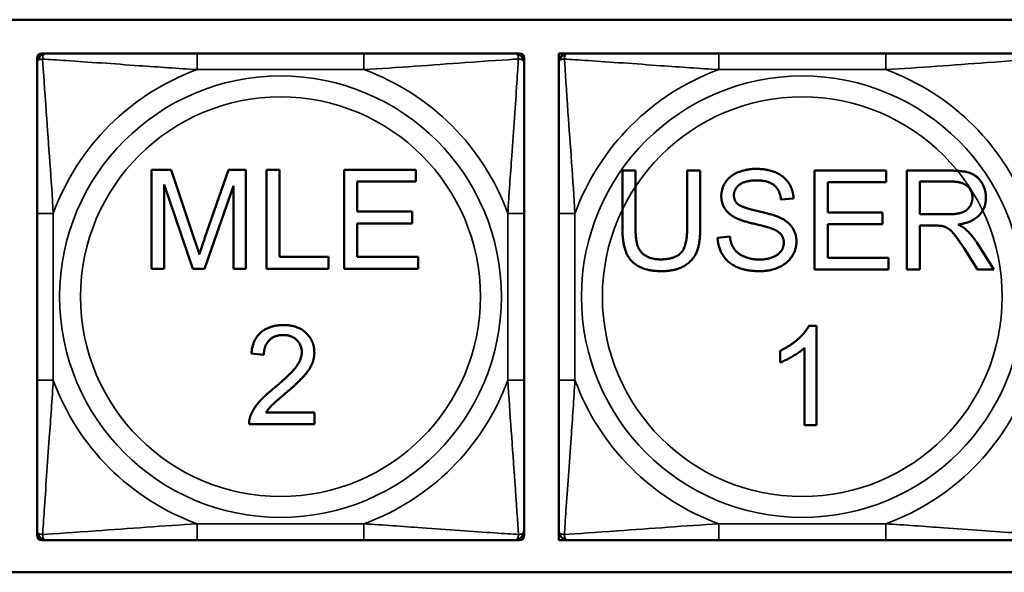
# Model space of a CAD drawing. Header units: inches. Extents: x -32 to 29.2, y -14.4 to 22.6.
# Tile 84 of 256: x -12.6 to -11.4, y -5.9 to -5.2. Entities that reach past the tile are written whole.
import ezdxf

# ---------------------------------------------------------------- set-up
doc = ezdxf.new("R2010")
doc.units = ezdxf.units.IN
doc.header["$MEASUREMENT"] = 0
doc.layers.add('Visible (ANSI)', color=7, linetype='Continuous', lineweight=50)
doc.layers.add('Visible Narrow (ANSI)', color=7, linetype='Continuous', lineweight=35)

msp = doc.modelspace()

# ---------------------------------------------------------------- linework, layer by layer
at = {"layer": 'Visible (ANSI)'}
for p, q in [((-13.2779, -5.2025), (-10.7097, -5.2025)), ((-12.6062, -5.2552), (-12.6062, -5.2493)), ((-12.6003, -5.2434), (-12.5944, -5.2434)), ((-12.2098, -5.2434), (-12.4121, -5.2434)), ((-12.0275, -5.2434), (-12.0216, -5.2434)), ((-12.0157, -5.2493), (-12.0157, -5.2552)), ((-11.9737, -5.2434), (-11.9619, -5.2434)), ((-11.9737, -5.2552), (-11.9737, -5.2434)), ((-11.5773, -5.2434), (-11.7796, -5.2434)), ((-12.4675, -5.3846), (-12.4436, -5.3846)), ((-12.4675, -5.5046), (-12.4675, -5.3846)), ((-12.4436, -5.3846), (-12.4152, -5.4695)), ((-12.403, -5.4681), (-12.3742, -5.3846)), ((-12.3742, -5.3846), (-12.3529, -5.3846)), ((-12.3529, -5.3846), (-12.3529, -5.5046)), ((-12.328, -5.3846), (-12.3121, -5.3846)), ((-12.328, -5.5046), (-12.328, -5.3846)), ((-12.3121, -5.3846), (-12.3121, -5.4904)), ((-12.2338, -5.3846), (-12.1469, -5.3846)), ((-12.2338, -5.5046), (-12.2338, -5.3846)), ((-12.1469, -5.3846), (-12.1469, -5.3988)), ((-11.8965, -5.455), (-11.8965, -5.3856)), ((-11.8965, -5.3856), (-11.8806, -5.3856)), ((-11.8806, -5.3856), (-11.8806, -5.4549)), ((-11.818, -5.4549), (-11.818, -5.3856)), ((-11.818, -5.3856), (-11.8021, -5.3856)), ((-11.8021, -5.3856), (-11.8021, -5.455)), ((-11.6635, -5.3856), (-11.5766, -5.3856)), ((-11.6635, -5.5056), (-11.6635, -5.3856)), ((-11.5766, -5.3856), (-11.5766, -5.3998)), ((-11.5517, -5.3856), (-11.4985, -5.3856)), ((-11.5517, -5.5056), (-11.5517, -5.3856)), ((-12.4174, -5.5046), (-12.4522, -5.4024)), ((-12.4522, -5.4024), (-12.4522, -5.5046)), ((-12.3681, -5.4041), (-12.4032, -5.5046)), ((-12.3681, -5.5046), (-12.3681, -5.4041)), ((-12.1469, -5.3988), (-12.2179, -5.3988)), ((-12.2179, -5.3988), (-12.2179, -5.4354)), ((-11.5766, -5.3998), (-11.6476, -5.3998)), ((-11.6476, -5.3998), (-11.6476, -5.4365)), ((-11.5358, -5.4386), (-11.5358, -5.3989)), ((-11.5358, -5.3989), (-11.4978, -5.3989)), ((-11.6891, -5.4194), (-11.7043, -5.4206)), ((-12.6062, -5.4375), (-12.6062, -5.6398)), ((-12.2179, -5.4354), (-12.1514, -5.4354)), ((-12.1514, -5.4354), (-12.1514, -5.4496)), ((-12.0157, -5.6398), (-12.0157, -5.4375)), ((-11.9737, -5.4375), (-11.9737, -5.6398)), ((-11.6476, -5.4365), (-11.5811, -5.4365)), ((-11.5811, -5.4365), (-11.5811, -5.4507)), ((-11.5017, -5.4386), (-11.5358, -5.4386)), ((-12.1514, -5.4496), (-12.2179, -5.4496)), ((-12.2179, -5.4496), (-12.2179, -5.4904)), ((-11.5811, -5.4507), (-11.6476, -5.4507)), ((-11.6476, -5.4507), (-11.6476, -5.4915)), ((-11.5174, -5.4523), (-11.5358, -5.4523)), ((-11.5358, -5.4523), (-11.5358, -5.5056)), ((-11.7811, -5.467), (-11.7661, -5.4657)), ((-11.4668, -5.473), (-11.4461, -5.5056)), ((-12.3121, -5.4904), (-12.253, -5.4904)), ((-12.253, -5.4904), (-12.253, -5.5046)), ((-12.2179, -5.4904), (-12.1441, -5.4904)), ((-12.1441, -5.4904), (-12.1441, -5.5046)), ((-11.4659, -5.5056), (-11.4818, -5.4807)), ((-11.6476, -5.4915), (-11.5738, -5.4915)), ((-11.5738, -5.4915), (-11.5738, -5.5056)), ((-12.4522, -5.5046), (-12.4675, -5.5046)), ((-12.4032, -5.5046), (-12.4174, -5.5046)), ((-12.3529, -5.5046), (-12.3681, -5.5046)), ((-12.253, -5.5046), (-12.328, -5.5046)), ((-12.1441, -5.5046), (-12.2338, -5.5046)), ((-11.5738, -5.5056), (-11.6635, -5.5056)), ((-11.5358, -5.5056), (-11.5517, -5.5056)), ((-11.4461, -5.5056), (-11.4659, -5.5056)), ((-11.6705, -5.574), (-11.661, -5.574)), ((-11.661, -5.574), (-11.661, -5.6945)), ((-12.3312, -5.6092), (-12.3464, -5.6076)), ((-11.7051, -5.6184), (-11.7051, -5.6041)), ((-11.6757, -5.6945), (-11.6757, -5.6006)), ((-12.3286, -5.6792), (-12.2698, -5.6792)), ((-12.2698, -5.6792), (-12.2698, -5.6934)), ((-12.2698, -5.6934), (-12.3491, -5.6934)), ((-11.661, -5.6945), (-11.6757, -5.6945)), ((-12.6062, -5.828), (-12.6062, -5.8221)), ((-12.0157, -5.8221), (-12.0157, -5.828)), ((-11.9737, -5.8339), (-11.9737, -5.8221)), ((-12.5944, -5.8339), (-12.6003, -5.8339)), ((-12.4121, -5.8339), (-12.2098, -5.8339)), ((-12.0216, -5.8339), (-12.0275, -5.8339)), ((-11.9619, -5.8339), (-11.9737, -5.8339)), ((-11.7796, -5.8339), (-11.5773, -5.8339)), ((-10.7097, -5.873), (-13.2779, -5.873))]:
    msp.add_line(p, q, dxfattribs=at)
for centre, radius, start, end in [((-12.6003, -5.2493), 0.00591, 90, 180), ((-12.5944, -5.2552), 0.0118, 90, 180), ((-12.0275, -5.2552), 0.0118, 0, 90), ((-12.0216, -5.2493), 0.00591, 0, 90), ((-11.9619, -5.2552), 0.0118, 90, 180), ((-12.5944, -5.8221), 0.0118, 180, 270), ((-12.0275, -5.8221), 0.0118, 270, 0), ((-11.9619, -5.8221), 0.0118, 180, 270), ((-12.6003, -5.828), 0.00591, 180, 270), ((-12.0216, -5.828), 0.00591, 270, 0)]:
    msp.add_arc(centre, radius, start, end, dxfattribs=at)
for points, knots in [([(-12.4121, -5.2434), (-12.4358, -5.2434), (-12.4598, -5.2434), (-12.4831, -5.2434), (-12.5138, -5.2434), (-12.5447, -5.2434), (-12.5679, -5.2434), (-12.5799, -5.2434), (-12.5896, -5.2434), (-12.5944, -5.2434)], [0.2569537, 0.2569537, 0.2569537, 0.2569537, 0.4371919, 0.4371919, 0.4371919, 0.6739428, 0.6739428, 0.6739428, 0.7963818, 0.7963818, 0.7963818, 0.7963818]), ([(-12.0275, -5.2434), (-12.0332, -5.2434), (-12.0457, -5.2434), (-12.0609, -5.2434), (-12.0844, -5.2434), (-12.1135, -5.2434), (-12.1426, -5.2434), (-12.1647, -5.2434), (-12.1874, -5.2434), (-12.2098, -5.2434)], [-0.7968224, -0.7968224, -0.7968224, -0.7968224, -0.6514613, -0.6514613, -0.6514613, -0.427691, -0.427691, -0.427691, -0.2569517, -0.2569517, -0.2569517, -0.2569517]), ([(-11.7796, -5.2434), (-11.8032, -5.2434), (-11.8272, -5.2434), (-11.8506, -5.2434), (-11.8813, -5.2434), (-11.9121, -5.2434), (-11.9354, -5.2434), (-11.9474, -5.2434), (-11.957, -5.2434), (-11.9619, -5.2434)], [0.2569537, 0.2569537, 0.2569537, 0.2569537, 0.4371919, 0.4371919, 0.4371919, 0.6739428, 0.6739428, 0.6739428, 0.7963818, 0.7963818, 0.7963818, 0.7963818]), ([(-11.3949, -5.2434), (-11.4007, -5.2434), (-11.4132, -5.2434), (-11.4284, -5.2434), (-11.4518, -5.2434), (-11.4809, -5.2434), (-11.51, -5.2434), (-11.5322, -5.2434), (-11.5549, -5.2434), (-11.5773, -5.2434)], [-0.7968224, -0.7968224, -0.7968224, -0.7968224, -0.6514613, -0.6514613, -0.6514613, -0.427691, -0.427691, -0.427691, -0.2569517, -0.2569517, -0.2569517, -0.2569517]), ([(-12.6062, -5.2552), (-12.6062, -5.2609), (-12.6062, -5.2734), (-12.6062, -5.2886), (-12.6062, -5.312), (-12.6062, -5.3412), (-12.6062, -5.3702), (-12.6062, -5.3924), (-12.6062, -5.4151), (-12.6062, -5.4375)], [-0.7968224, -0.7968224, -0.7968224, -0.7968224, -0.6514613, -0.6514613, -0.6514613, -0.427691, -0.427691, -0.427691, -0.2569517, -0.2569517, -0.2569517, -0.2569517]), ([(-12.0157, -5.4375), (-12.0157, -5.4138), (-12.0157, -5.3898), (-12.0157, -5.3665), (-12.0157, -5.3358), (-12.0157, -5.3049), (-12.0157, -5.2817), (-12.0157, -5.2697), (-12.0157, -5.26), (-12.0157, -5.2552)], [0.2569537, 0.2569537, 0.2569537, 0.2569537, 0.4371919, 0.4371919, 0.4371919, 0.6739428, 0.6739428, 0.6739428, 0.7963818, 0.7963818, 0.7963818, 0.7963818]), ([(-11.9737, -5.2552), (-11.9737, -5.2609), (-11.9737, -5.2734), (-11.9737, -5.2886), (-11.9737, -5.312), (-11.9737, -5.3412), (-11.9737, -5.3702), (-11.9737, -5.3924), (-11.9737, -5.4151), (-11.9737, -5.4375)], [-0.7968224, -0.7968224, -0.7968224, -0.7968224, -0.6514613, -0.6514613, -0.6514613, -0.427691, -0.427691, -0.427691, -0.2569517, -0.2569517, -0.2569517, -0.2569517]), ([(-12.6062, -5.6398), (-12.6062, -5.6635), (-12.6062, -5.6874), (-12.6062, -5.7108), (-12.6062, -5.7415), (-12.6062, -5.7724), (-12.6062, -5.7956), (-12.6062, -5.8076), (-12.6062, -5.8173), (-12.6062, -5.8221)], [0.2569537, 0.2569537, 0.2569537, 0.2569537, 0.4371919, 0.4371919, 0.4371919, 0.6739428, 0.6739428, 0.6739428, 0.7963818, 0.7963818, 0.7963818, 0.7963818]), ([(-12.0157, -5.8221), (-12.0157, -5.8164), (-12.0157, -5.8039), (-12.0157, -5.7887), (-12.0157, -5.7652), (-12.0157, -5.7361), (-12.0157, -5.707), (-12.0157, -5.6849), (-12.0157, -5.6622), (-12.0157, -5.6398)], [-0.7968224, -0.7968224, -0.7968224, -0.7968224, -0.6514613, -0.6514613, -0.6514613, -0.427691, -0.427691, -0.427691, -0.2569517, -0.2569517, -0.2569517, -0.2569517]), ([(-11.9737, -5.6398), (-11.9737, -5.6635), (-11.9737, -5.6874), (-11.9737, -5.7108), (-11.9737, -5.7415), (-11.9737, -5.7724), (-11.9737, -5.7956), (-11.9737, -5.8076), (-11.9737, -5.8173), (-11.9737, -5.8221)], [0.2569537, 0.2569537, 0.2569537, 0.2569537, 0.4371919, 0.4371919, 0.4371919, 0.6739428, 0.6739428, 0.6739428, 0.7963818, 0.7963818, 0.7963818, 0.7963818]), ([(-12.5944, -5.8339), (-12.5887, -5.8339), (-12.5762, -5.8339), (-12.561, -5.8339), (-12.5376, -5.8339), (-12.5084, -5.8339), (-12.4794, -5.8339), (-12.4572, -5.8339), (-12.4345, -5.8339), (-12.4121, -5.8339)], [-0.7968224, -0.7968224, -0.7968224, -0.7968224, -0.6514613, -0.6514613, -0.6514613, -0.427691, -0.427691, -0.427691, -0.2569517, -0.2569517, -0.2569517, -0.2569517]), ([(-12.2098, -5.8339), (-12.1862, -5.8339), (-12.1622, -5.8339), (-12.1388, -5.8339), (-12.1081, -5.8339), (-12.0772, -5.8339), (-12.054, -5.8339), (-12.042, -5.8339), (-12.0324, -5.8339), (-12.0275, -5.8339)], [0.2569537, 0.2569537, 0.2569537, 0.2569537, 0.4371919, 0.4371919, 0.4371919, 0.6739428, 0.6739428, 0.6739428, 0.7963818, 0.7963818, 0.7963818, 0.7963818]), ([(-11.9619, -5.8339), (-11.9561, -5.8339), (-11.9437, -5.8339), (-11.9284, -5.8339), (-11.905, -5.8339), (-11.8759, -5.8339), (-11.8468, -5.8339), (-11.8246, -5.8339), (-11.802, -5.8339), (-11.7796, -5.8339)], [-0.7968224, -0.7968224, -0.7968224, -0.7968224, -0.6514613, -0.6514613, -0.6514613, -0.427691, -0.427691, -0.427691, -0.2569517, -0.2569517, -0.2569517, -0.2569517]), ([(-11.5773, -5.8339), (-11.5536, -5.8339), (-11.5296, -5.8339), (-11.5062, -5.8339), (-11.4756, -5.8339), (-11.4447, -5.8339), (-11.4214, -5.8339), (-11.4094, -5.8339), (-11.3998, -5.8339), (-11.3949, -5.8339)], [0.2569537, 0.2569537, 0.2569537, 0.2569537, 0.4371919, 0.4371919, 0.4371919, 0.6739428, 0.6739428, 0.6739428, 0.7963818, 0.7963818, 0.7963818, 0.7963818])]:
    msp.add_open_spline(points, degree=3, knots=knots, dxfattribs=at)
for points in [[(-11.7766, -5.4166), (-11.7766, -5.4075), (-11.7663, -5.3918), (-11.7464, -5.3835), (-11.7343, -5.3835)], [(-11.7343, -5.3835), (-11.7209, -5.3835), (-11.7005, -5.3921), (-11.6894, -5.4089), (-11.6891, -5.4194)], [(-11.4985, -5.3856), (-11.4825, -5.3856), (-11.4657, -5.3921), (-11.4558, -5.4085), (-11.4558, -5.4184)], [(-11.7336, -5.3975), (-11.7481, -5.3975), (-11.7613, -5.4081), (-11.7613, -5.4155)], [(-11.7043, -5.4206), (-11.7054, -5.4091), (-11.7197, -5.3975), (-11.7336, -5.3975)], [(-11.4978, -5.3989), (-11.4845, -5.3989), (-11.4721, -5.4099), (-11.4721, -5.4184)], [(-11.7596, -5.4427), (-11.7682, -5.4382), (-11.7766, -5.4249), (-11.7766, -5.4166)], [(-11.7613, -5.4155), (-11.7613, -5.422), (-11.7567, -5.4262)], [(-11.4721, -5.4184), (-11.4721, -5.4241), (-11.4785, -5.4341), (-11.4908, -5.4386), (-11.5017, -5.4386)], [(-11.4558, -5.4184), (-11.4558, -5.4312), (-11.4723, -5.4486), (-11.4895, -5.451)], [(-11.7567, -5.4262), (-11.752, -5.4304), (-11.7131, -5.4391), (-11.7059, -5.4424)], [(-11.7149, -5.4561), (-11.7197, -5.4542), (-11.7529, -5.4463), (-11.7596, -5.4427)], [(-11.7059, -5.4424), (-11.6955, -5.4473), (-11.6855, -5.4621), (-11.6855, -5.4717)], [(-11.849, -5.5076), (-11.8659, -5.5076), (-11.8874, -5.496), (-11.8965, -5.474), (-11.8965, -5.455)], [(-11.8806, -5.4549), (-11.8806, -5.4704), (-11.8748, -5.4852), (-11.8607, -5.4933), (-11.8504, -5.4933)], [(-11.8504, -5.4933), (-11.8329, -5.4933), (-11.818, -5.4774), (-11.818, -5.4549)], [(-11.8021, -5.455), (-11.8021, -5.4731), (-11.8103, -5.4943), (-11.8317, -5.5076), (-11.849, -5.5076)], [(-11.5085, -5.4529), (-11.5113, -5.4523), (-11.5174, -5.4523)], [(-11.4818, -5.4807), (-11.4888, -5.4699), (-11.4977, -5.4584), (-11.5049, -5.4538), (-11.5085, -5.4529)], [(-11.4895, -5.451), (-11.4833, -5.454), (-11.48, -5.457)], [(-11.7299, -5.5076), (-11.7462, -5.5076), (-11.7682, -5.4981), (-11.7807, -5.4791), (-11.7811, -5.467)], [(-11.7661, -5.4657), (-11.765, -5.4748), (-11.7572, -5.4863), (-11.7408, -5.4935), (-11.7306, -5.4935)], [(-11.7008, -5.4731), (-11.7008, -5.4674), (-11.7073, -5.459), (-11.7149, -5.4561)], [(-11.48, -5.457), (-11.473, -5.4634), (-11.4668, -5.473)], [(-12.4152, -5.4695), (-12.4112, -5.4814), (-12.4094, -5.4873)], [(-12.4094, -5.4873), (-12.4074, -5.4808), (-12.403, -5.4681)], [(-11.7306, -5.4935), (-11.7215, -5.4935), (-11.7076, -5.4881), (-11.7008, -5.4786), (-11.7008, -5.4731)], [(-11.6855, -5.4717), (-11.6855, -5.4813), (-11.6965, -5.4982), (-11.7171, -5.5076), (-11.7299, -5.5076)], [(-12.3464, -5.6076), (-12.3448, -5.5907), (-12.3245, -5.573), (-12.3074, -5.573)], [(-12.3074, -5.573), (-12.2901, -5.573), (-12.27, -5.5921), (-12.27, -5.6063)], [(-11.7051, -5.6041), (-11.6928, -5.5983), (-11.6743, -5.5818), (-11.6705, -5.574)], [(-12.3078, -5.5851), (-12.3184, -5.5851), (-12.3311, -5.5979), (-12.3312, -5.6092)], [(-12.2852, -5.6059), (-12.2852, -5.5971), (-12.2977, -5.5851), (-12.3078, -5.5851)], [(-12.3184, -5.6491), (-12.2989, -5.633), (-12.2852, -5.6143), (-12.2852, -5.6059)], [(-12.27, -5.6063), (-12.27, -5.6135), (-12.2759, -5.6274), (-12.2896, -5.6427), (-12.3054, -5.6562)], [(-11.6757, -5.6006), (-11.681, -5.6057), (-11.6983, -5.6158), (-11.7051, -5.6184)], [(-12.3474, -5.6832), (-12.3444, -5.675), (-12.331, -5.6594), (-12.3184, -5.6491)], [(-12.3054, -5.6562), (-12.3187, -5.6673), (-12.3262, -5.6752), (-12.3286, -5.6792)], [(-12.3491, -5.6934), (-12.3493, -5.6881), (-12.3474, -5.6832)]]:
    msp.add_open_spline(points, degree=2, dxfattribs=at)
at = {"layer": 'Visible Narrow (ANSI)'}
for p, q in [((-12.4121, -5.2434), (-12.4121, -5.2631)), ((-12.2098, -5.2434), (-12.2098, -5.2631)), ((-11.7796, -5.2434), (-11.7796, -5.2631)), ((-11.5773, -5.2434), (-11.5773, -5.2631)), ((-12.4121, -5.2631), (-12.2098, -5.2631)), ((-11.7796, -5.2631), (-11.5773, -5.2631)), ((-12.6062, -5.4375), (-12.5865, -5.4375)), ((-12.5865, -5.6398), (-12.5865, -5.4375)), ((-12.0354, -5.4375), (-12.0354, -5.6398)), ((-12.0157, -5.4375), (-12.0354, -5.4375)), ((-11.9737, -5.4375), (-11.954, -5.4375)), ((-11.954, -5.6398), (-11.954, -5.4375)), ((-12.6062, -5.6398), (-12.5865, -5.6398)), ((-12.0157, -5.6398), (-12.0354, -5.6398)), ((-11.9737, -5.6398), (-11.954, -5.6398)), ((-12.2098, -5.8142), (-12.4121, -5.8142)), ((-12.4121, -5.8339), (-12.4121, -5.8142)), ((-12.2098, -5.8339), (-12.2098, -5.8142)), ((-11.5773, -5.8142), (-11.7796, -5.8142)), ((-11.7796, -5.8339), (-11.7796, -5.8142)), ((-11.5773, -5.8339), (-11.5773, -5.8142))]:
    msp.add_line(p, q, dxfattribs=at)
for centre, radius in [((-12.311, -5.5386), 0.2678), ((-11.6784, -5.5386), 0.2678), ((-12.311, -5.5386), 0.2424), ((-11.6784, -5.5386), 0.2424)]:
    msp.add_circle(centre, radius, dxfattribs=at)
for centre, start, end in [((-12.311, -5.5386), 110.1547, 159.8453), ((-12.311, -5.5386), 20.1547, 69.8453), ((-11.6784, -5.5386), 110.1547, 159.8453), ((-11.6784, -5.5386), 20.1547, 69.8453), ((-12.311, -5.5386), 200.1547, 249.8453), ((-12.311, -5.5386), 290.1547, 339.8453), ((-11.6784, -5.5386), 200.1547, 249.8453), ((-11.6784, -5.5386), 290.1547, 339.8453)]:
    msp.add_arc(centre, 0.2936, start, end, dxfattribs=at)
for points, knots in [([(-12.6062, -5.2552), (-12.6062, -5.2546), (-12.6062, -5.2541), (-12.6059, -5.2533), (-12.6057, -5.2529), (-12.6054, -5.2523), (-12.6052, -5.2521), (-12.6049, -5.2518), (-12.6047, -5.2517), (-12.6043, -5.2513), (-12.604, -5.2511), (-12.6031, -5.2507), (-12.6024, -5.2505), (-12.601, -5.2503), (-12.6002, -5.2502), (-12.5994, -5.2502)], [-0.0532704, -0.0532704, -0.0532704, -0.0532704, -0.04377373, -0.04377373, -0.03521335, -0.03521335, -0.02986312, -0.02986312, -0.02651922, -0.02651922, -0.01983142, -0.01983142, -0.00913095, -0.00913095, 0.00023197, 0.00023197, 0.00023197, 0.00023197]), ([(-12.5994, -5.2502), (-12.5994, -5.2494), (-12.5993, -5.2486), (-12.5991, -5.2472), (-12.5989, -5.2465), (-12.5985, -5.2456), (-12.5983, -5.2453), (-12.598, -5.2449), (-12.5978, -5.2447), (-12.5975, -5.2444), (-12.5973, -5.2443), (-12.5967, -5.2439), (-12.5963, -5.2437), (-12.5955, -5.2434), (-12.595, -5.2434), (-12.5944, -5.2434)], [-0.00023197, -0.00023197, -0.00023197, -0.00023197, 0.00913095, 0.00913095, 0.01983142, 0.01983142, 0.02651922, 0.02651922, 0.02986312, 0.02986312, 0.03521335, 0.03521335, 0.04377373, 0.04377373, 0.0532704, 0.0532704, 0.0532704, 0.0532704]), ([(-12.5994, -5.2502), (-12.5917, -5.2507), (-12.5817, -5.2514), (-12.5447, -5.2538), (-12.513, -5.2561), (-12.4587, -5.26), (-12.4355, -5.2616), (-12.4121, -5.2631)], [-0.7478145, -0.7478145, -0.7478145, -0.7478145, -0.6493253, -0.6493253, -0.427691, -0.427691, -0.2569537, -0.2569537, -0.2569537, -0.2569537]), ([(-12.5865, -5.4375), (-12.5889, -5.397), (-12.5922, -5.3547), (-12.5969, -5.289), (-12.5985, -5.2646), (-12.5994, -5.2502)], [0.2569517, 0.2569517, 0.2569517, 0.2569517, 0.5559983, 0.5559983, 0.7482818, 0.7482818, 0.7482818, 0.7482818]), ([(-12.2098, -5.2631), (-12.1693, -5.2607), (-12.127, -5.2574), (-12.0613, -5.2527), (-12.0369, -5.2511), (-12.0225, -5.2502)], [0.2569517, 0.2569517, 0.2569517, 0.2569517, 0.5559983, 0.5559983, 0.7482818, 0.7482818, 0.7482818, 0.7482818]), ([(-12.0225, -5.2502), (-12.023, -5.2579), (-12.0237, -5.2679), (-12.0262, -5.3049), (-12.0284, -5.3366), (-12.0323, -5.3909), (-12.034, -5.4141), (-12.0354, -5.4375)], [-0.7478145, -0.7478145, -0.7478145, -0.7478145, -0.6493253, -0.6493253, -0.427691, -0.427691, -0.2569537, -0.2569537, -0.2569537, -0.2569537]), ([(-12.0275, -5.2434), (-12.027, -5.2434), (-12.0265, -5.2434), (-12.0256, -5.2437), (-12.0252, -5.2439), (-12.0246, -5.2443), (-12.0244, -5.2444), (-12.0241, -5.2447), (-12.024, -5.2449), (-12.0236, -5.2453), (-12.0234, -5.2456), (-12.023, -5.2465), (-12.0228, -5.2472), (-12.0226, -5.2486), (-12.0225, -5.2494), (-12.0225, -5.2502)], [-0.0532704, -0.0532704, -0.0532704, -0.0532704, -0.04377373, -0.04377373, -0.03521335, -0.03521335, -0.02986312, -0.02986312, -0.02651922, -0.02651922, -0.01983142, -0.01983142, -0.00913095, -0.00913095, 0.00023197, 0.00023197, 0.00023197, 0.00023197]), ([(-12.0225, -5.2502), (-12.0217, -5.2502), (-12.0209, -5.2503), (-12.0195, -5.2505), (-12.0188, -5.2507), (-12.0179, -5.2511), (-12.0176, -5.2513), (-12.0172, -5.2517), (-12.017, -5.2518), (-12.0167, -5.2521), (-12.0166, -5.2523), (-12.0162, -5.2529), (-12.016, -5.2533), (-12.0157, -5.2541), (-12.0157, -5.2546), (-12.0157, -5.2552)], [-0.00023197, -0.00023197, -0.00023197, -0.00023197, 0.00913095, 0.00913095, 0.01983142, 0.01983142, 0.02651922, 0.02651922, 0.02986312, 0.02986312, 0.03521335, 0.03521335, 0.04377373, 0.04377373, 0.0532704, 0.0532704, 0.0532704, 0.0532704]), ([(-11.9737, -5.2552), (-11.9737, -5.2546), (-11.9736, -5.2541), (-11.9734, -5.2533), (-11.9732, -5.2529), (-11.9728, -5.2523), (-11.9726, -5.2521), (-11.9723, -5.2518), (-11.9722, -5.2517), (-11.9718, -5.2513), (-11.9715, -5.2511), (-11.9705, -5.2507), (-11.9699, -5.2505), (-11.9684, -5.2503), (-11.9677, -5.2502), (-11.9668, -5.2502)], [-0.0532704, -0.0532704, -0.0532704, -0.0532704, -0.04377373, -0.04377373, -0.03521335, -0.03521335, -0.02986312, -0.02986312, -0.02651922, -0.02651922, -0.01983142, -0.01983142, -0.00913095, -0.00913095, 0.00023197, 0.00023197, 0.00023197, 0.00023197]), ([(-11.9668, -5.2502), (-11.9668, -5.2494), (-11.9668, -5.2486), (-11.9666, -5.2472), (-11.9664, -5.2465), (-11.9659, -5.2456), (-11.9657, -5.2453), (-11.9654, -5.2449), (-11.9653, -5.2447), (-11.965, -5.2444), (-11.9648, -5.2443), (-11.9642, -5.2439), (-11.9638, -5.2437), (-11.9629, -5.2434), (-11.9624, -5.2434), (-11.9619, -5.2434)], [-0.00023197, -0.00023197, -0.00023197, -0.00023197, 0.00913095, 0.00913095, 0.01983142, 0.01983142, 0.02651922, 0.02651922, 0.02986312, 0.02986312, 0.03521335, 0.03521335, 0.04377373, 0.04377373, 0.0532704, 0.0532704, 0.0532704, 0.0532704]), ([(-11.9668, -5.2502), (-11.9592, -5.2507), (-11.9492, -5.2514), (-11.9121, -5.2538), (-11.8804, -5.2561), (-11.8262, -5.26), (-11.8029, -5.2616), (-11.7796, -5.2631)], [-0.7478145, -0.7478145, -0.7478145, -0.7478145, -0.6493253, -0.6493253, -0.427691, -0.427691, -0.2569537, -0.2569537, -0.2569537, -0.2569537]), ([(-11.954, -5.4375), (-11.9564, -5.397), (-11.9597, -5.3547), (-11.9643, -5.289), (-11.9659, -5.2646), (-11.9668, -5.2502)], [0.2569517, 0.2569517, 0.2569517, 0.2569517, 0.5559983, 0.5559983, 0.7482818, 0.7482818, 0.7482818, 0.7482818]), ([(-11.5773, -5.2631), (-11.5368, -5.2607), (-11.4944, -5.2574), (-11.4288, -5.2527), (-11.4043, -5.2511), (-11.39, -5.2502)], [0.2569517, 0.2569517, 0.2569517, 0.2569517, 0.5559983, 0.5559983, 0.7482818, 0.7482818, 0.7482818, 0.7482818]), ([(-12.5994, -5.8271), (-12.5989, -5.8194), (-12.5982, -5.8094), (-12.5958, -5.7724), (-12.5935, -5.7406), (-12.5896, -5.6864), (-12.588, -5.6632), (-12.5865, -5.6398)], [-0.7478145, -0.7478145, -0.7478145, -0.7478145, -0.6493253, -0.6493253, -0.427691, -0.427691, -0.2569537, -0.2569537, -0.2569537, -0.2569537]), ([(-12.0354, -5.6398), (-12.033, -5.6803), (-12.0297, -5.7226), (-12.0251, -5.7883), (-12.0235, -5.8127), (-12.0225, -5.8271)], [0.2569517, 0.2569517, 0.2569517, 0.2569517, 0.5559983, 0.5559983, 0.7482818, 0.7482818, 0.7482818, 0.7482818]), ([(-11.9668, -5.8271), (-11.9663, -5.8194), (-11.9657, -5.8094), (-11.9632, -5.7724), (-11.9609, -5.7406), (-11.957, -5.6864), (-11.9554, -5.6632), (-11.954, -5.6398)], [-0.7478145, -0.7478145, -0.7478145, -0.7478145, -0.6493253, -0.6493253, -0.427691, -0.427691, -0.2569537, -0.2569537, -0.2569537, -0.2569537]), ([(-12.5994, -5.8271), (-12.6002, -5.8271), (-12.601, -5.827), (-12.6024, -5.8268), (-12.6031, -5.8266), (-12.604, -5.8262), (-12.6043, -5.826), (-12.6047, -5.8256), (-12.6049, -5.8255), (-12.6052, -5.8252), (-12.6054, -5.825), (-12.6057, -5.8244), (-12.6059, -5.824), (-12.6062, -5.8231), (-12.6062, -5.8226), (-12.6062, -5.8221)], [-0.00023197, -0.00023197, -0.00023197, -0.00023197, 0.00913095, 0.00913095, 0.01983142, 0.01983142, 0.02651922, 0.02651922, 0.02986312, 0.02986312, 0.03521335, 0.03521335, 0.04377373, 0.04377373, 0.0532704, 0.0532704, 0.0532704, 0.0532704]), ([(-12.4121, -5.8142), (-12.4526, -5.8166), (-12.495, -5.8199), (-12.5606, -5.8245), (-12.585, -5.8261), (-12.5994, -5.8271)], [0.2569517, 0.2569517, 0.2569517, 0.2569517, 0.5559983, 0.5559983, 0.7482818, 0.7482818, 0.7482818, 0.7482818]), ([(-12.0225, -5.8271), (-12.0302, -5.8266), (-12.0402, -5.8259), (-12.0772, -5.8235), (-12.109, -5.8212), (-12.1632, -5.8173), (-12.1864, -5.8156), (-12.2098, -5.8142)], [-0.7478145, -0.7478145, -0.7478145, -0.7478145, -0.6493253, -0.6493253, -0.427691, -0.427691, -0.2569537, -0.2569537, -0.2569537, -0.2569537]), ([(-12.0157, -5.8221), (-12.0157, -5.8226), (-12.0157, -5.8231), (-12.016, -5.824), (-12.0162, -5.8244), (-12.0166, -5.825), (-12.0167, -5.8252), (-12.017, -5.8255), (-12.0172, -5.8256), (-12.0176, -5.826), (-12.0179, -5.8262), (-12.0188, -5.8266), (-12.0195, -5.8268), (-12.0209, -5.827), (-12.0217, -5.8271), (-12.0225, -5.8271)], [-0.0532704, -0.0532704, -0.0532704, -0.0532704, -0.04377373, -0.04377373, -0.03521335, -0.03521335, -0.02986312, -0.02986312, -0.02651922, -0.02651922, -0.01983142, -0.01983142, -0.00913095, -0.00913095, 0.00023197, 0.00023197, 0.00023197, 0.00023197]), ([(-11.9668, -5.8271), (-11.9677, -5.8271), (-11.9684, -5.827), (-11.9699, -5.8268), (-11.9705, -5.8266), (-11.9715, -5.8262), (-11.9718, -5.826), (-11.9722, -5.8256), (-11.9723, -5.8255), (-11.9726, -5.8252), (-11.9728, -5.825), (-11.9732, -5.8244), (-11.9734, -5.824), (-11.9736, -5.8231), (-11.9737, -5.8226), (-11.9737, -5.8221)], [-0.00023197, -0.00023197, -0.00023197, -0.00023197, 0.00913095, 0.00913095, 0.01983142, 0.01983142, 0.02651922, 0.02651922, 0.02986312, 0.02986312, 0.03521335, 0.03521335, 0.04377373, 0.04377373, 0.0532704, 0.0532704, 0.0532704, 0.0532704]), ([(-11.7796, -5.8142), (-11.82, -5.8166), (-11.8624, -5.8199), (-11.9281, -5.8245), (-11.9525, -5.8261), (-11.9668, -5.8271)], [0.2569517, 0.2569517, 0.2569517, 0.2569517, 0.5559983, 0.5559983, 0.7482818, 0.7482818, 0.7482818, 0.7482818]), ([(-11.39, -5.8271), (-11.3976, -5.8266), (-11.4076, -5.8259), (-11.4447, -5.8235), (-11.4764, -5.8212), (-11.5307, -5.8173), (-11.5539, -5.8156), (-11.5773, -5.8142)], [-0.7478145, -0.7478145, -0.7478145, -0.7478145, -0.6493253, -0.6493253, -0.427691, -0.427691, -0.2569537, -0.2569537, -0.2569537, -0.2569537]), ([(-12.5944, -5.8339), (-12.595, -5.8339), (-12.5955, -5.8339), (-12.5963, -5.8336), (-12.5967, -5.8334), (-12.5973, -5.833), (-12.5975, -5.8329), (-12.5978, -5.8326), (-12.598, -5.8324), (-12.5983, -5.832), (-12.5985, -5.8317), (-12.5989, -5.8308), (-12.5991, -5.8301), (-12.5993, -5.8287), (-12.5994, -5.8279), (-12.5994, -5.8271)], [-0.0532704, -0.0532704, -0.0532704, -0.0532704, -0.04377373, -0.04377373, -0.03521335, -0.03521335, -0.02986312, -0.02986312, -0.02651922, -0.02651922, -0.01983142, -0.01983142, -0.00913095, -0.00913095, 0.00023197, 0.00023197, 0.00023197, 0.00023197]), ([(-12.0225, -5.8271), (-12.0225, -5.8279), (-12.0226, -5.8287), (-12.0228, -5.8301), (-12.023, -5.8308), (-12.0234, -5.8317), (-12.0236, -5.832), (-12.024, -5.8324), (-12.0241, -5.8326), (-12.0244, -5.8329), (-12.0246, -5.833), (-12.0252, -5.8334), (-12.0256, -5.8336), (-12.0265, -5.8339), (-12.027, -5.8339), (-12.0275, -5.8339)], [-0.00023197, -0.00023197, -0.00023197, -0.00023197, 0.00913095, 0.00913095, 0.01983142, 0.01983142, 0.02651922, 0.02651922, 0.02986312, 0.02986312, 0.03521335, 0.03521335, 0.04377373, 0.04377373, 0.0532704, 0.0532704, 0.0532704, 0.0532704]), ([(-11.9619, -5.8339), (-11.9624, -5.8339), (-11.9629, -5.8339), (-11.9638, -5.8336), (-11.9642, -5.8334), (-11.9648, -5.833), (-11.965, -5.8329), (-11.9653, -5.8326), (-11.9654, -5.8324), (-11.9657, -5.832), (-11.9659, -5.8317), (-11.9664, -5.8308), (-11.9666, -5.8301), (-11.9668, -5.8287), (-11.9668, -5.8279), (-11.9668, -5.8271)], [-0.0532704, -0.0532704, -0.0532704, -0.0532704, -0.04377373, -0.04377373, -0.03521335, -0.03521335, -0.02986312, -0.02986312, -0.02651922, -0.02651922, -0.01983142, -0.01983142, -0.00913095, -0.00913095, 0.00023197, 0.00023197, 0.00023197, 0.00023197])]:
    msp.add_open_spline(points, degree=3, knots=knots, dxfattribs=at)

doc.saveas('drawing.dxf')
